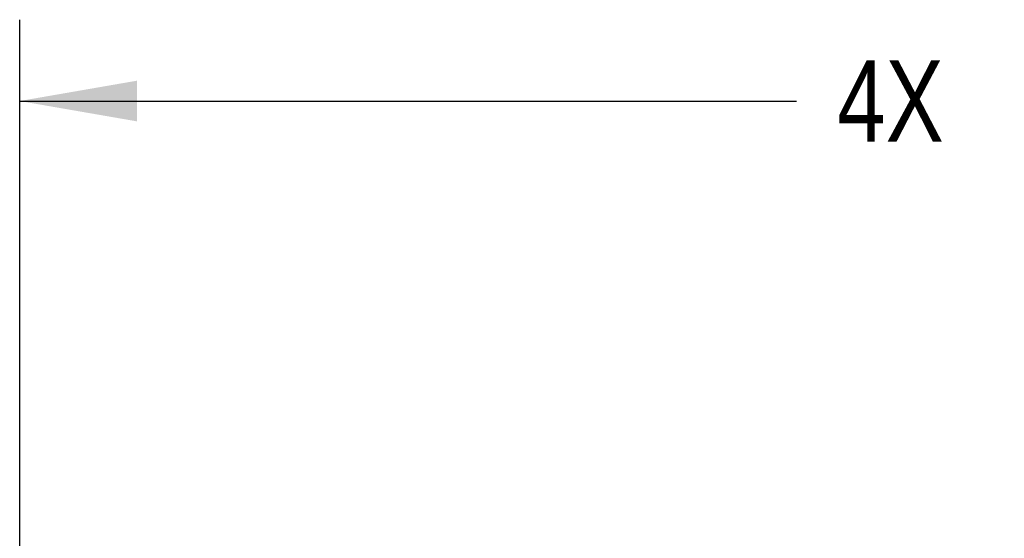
# Model space of a CAD drawing. Header units: inches. Extents: x 0 to 22, y 0 to 17.
# Tile 21 of 36: x 8.586 to 10.098, y 11.26 to 12.057. Entities that reach past the tile are written whole.
import ezdxf

# ---------------------------------------------------------------- set-up
doc = ezdxf.new("R2010")
doc.units = ezdxf.units.IN
doc.header["$LTSCALE"] = 1.21
doc.header["$MEASUREMENT"] = 0
doc.layers.get('0').update_dxf_attribs({"linetype": 'CONTINUOUS'})
doc.layers.add('DIMENSIONS', color=7, linetype='CONTINUOUS')
doc.styles.get("Standard").update_dxf_attribs({"font": 'txt', "width": 0.8})
doc.dimstyles.new('DIMSTYLE_1', dxfattribs={"dimtxt": 0.125, "dimasz": 0.18, "dimexe": 0.18, "dimexo": 0.0625, "dimgap": 0.09, "dimtad": 0, "dimtih": 1, "dimtoh": 1, "dimdec": 3, "dimzin": 4, "dimdsep": 46, "dimtxsty": 'STANDARD', "dimblk": '_FILLED', "dimblk1": '_FILLED', "dimblk2": '_FILLED', "dimcen": 0.09, "dimadec": 0, "dimazin": 0, "dimtp": 0.01, "dimtm": 0.01, "dimtfac": 1, "dimtdec": 3, "dimtofl": 0, "dimtmove": 0, "dimatfit": 3, "dimldrblk": '_FILLED', "dimfxl": 1, "dimtolj": 1, "dimtzin": 4, "dimarcsym": 0})

# ---------------------------------------------------------------- blocks, each defined once
blk = doc.blocks.new('_FILLED')
at = {"color": 0, "linetype": 'BYBLOCK'}
blk.add_solid([(0, 0), (-1, 0.1736), (-1, -0.1736)], dxfattribs=at)
blk = doc.blocks.new('*D0')
at = {"layer": 'DIMENSIONS', "color": 2, "linetype": 'CONTINUOUS'}
for p, q in [((8.5864, 10.5493), (8.5864, 12.0573)), ((12.7007, 11.2479), (12.7007, 12.0573)), ((8.5864, 11.9323), (9.779, 11.9323)), ((12.7007, 11.9323), (11.529, 11.9323))]:
    blk.add_line(p, q, dxfattribs=at)
at = {"layer": 'DIMENSIONS', "color": 2, "linetype": 'CONTINUOUS', "xscale": 0.18, "yscale": 0.18, "zscale": 0.18, "rotation": 180}
blk.add_blockref('_FILLED', (8.5864, 11.9323), dxfattribs=at)
at = {"layer": 'DIMENSIONS', "color": 2, "linetype": 'CONTINUOUS', "xscale": 0.18, "yscale": 0.18, "zscale": 0.18}
blk.add_blockref('_FILLED', (12.7007, 11.9323), dxfattribs=at)
at = {"layer": 'DIMENSIONS', "color": 2, "linetype": 'CONTINUOUS', "width": 0.8}
for s, p in [('[', (10.7665, 11.8698)), (']', (11.3665, 11.8698)), ('4X ', (9.8415, 11.8698)), ('4.114', (10.1415, 11.8698)), ('104.5', (10.8665, 11.8698))]:
    blk.add_text(s, height=0.125, dxfattribs=at).set_placement(p)

msp = doc.modelspace()

# ---------------------------------------------------------------- dimensions: what is measured, and where the dimension line sits
at = {"layer": 'DIMENSIONS', "color": 2, "linetype": 'CONTINUOUS'}
dim = msp.add_linear_dim(base=(12.7007, 11.9323), p1=(8.5864, 10.5493), p2=(12.7007, 11.2479), text='4X <>', dimstyle='DIMSTYLE_1', dxfattribs=at)
dim.commit()
dim.dimension.update_dxf_attribs({"geometry": '*D0', "text_midpoint": (10.654, 11.9323), "dimtype": 160})

doc.saveas('drawing.dxf')
